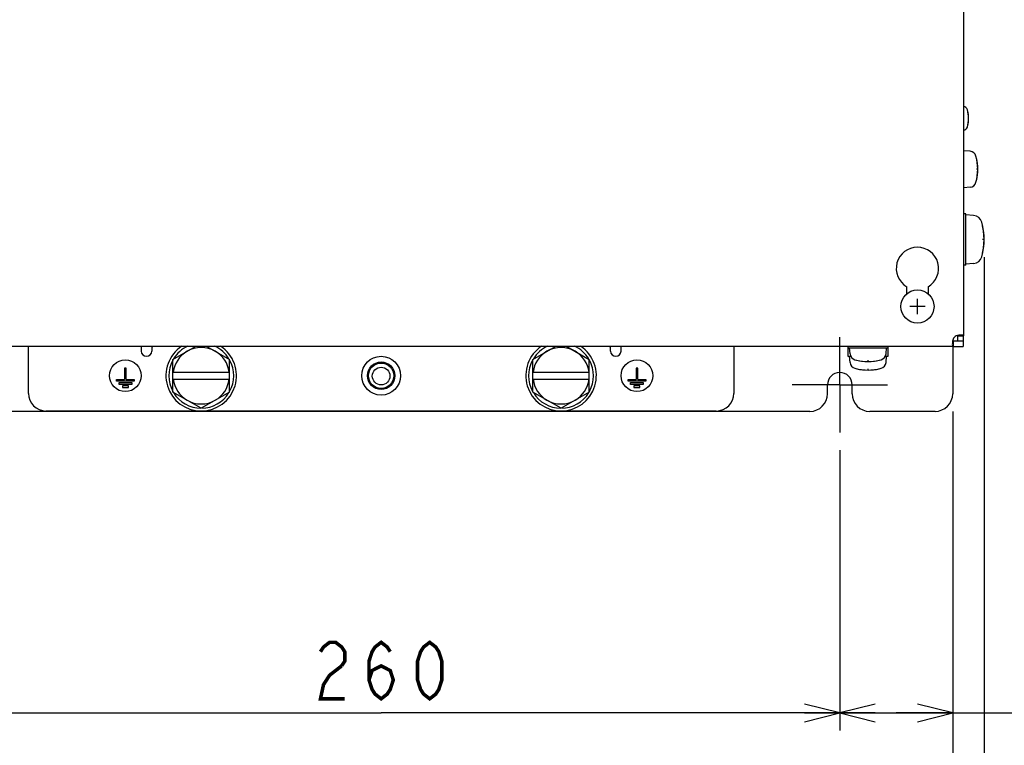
# Model space of a CAD drawing. Extents: x 26 to 410, y 32 to 287.
# Tile 9 of 41: x 62 to 118, y 118 to 159. Entities that reach past the tile are written whole.
import ezdxf

# ---------------------------------------------------------------- set-up
doc = ezdxf.new("R2010")
doc.units = 0
doc.header["$LTSCALE"] = 23.1
doc.linetypes.add('CENTER', pattern=[0.6, 0.375, -0.075, 0.075, -0.075])
doc.layers.get('0').update_dxf_attribs({"linetype": 'CONTINUOUS'})
for name, color, linetype in [('ALL_AXIS', 7, 'CONTINUOUS'), ('ALL_CHAMFER_FEAT', 7, 'CONTINUOUS'), ('ALL_COSM', 7, 'CONTINUOUS'), ('ALL_CURVE', 7, 'CONTINUOUS'), ('ALL_DIM', 7, 'CONTINUOUS'), ('ALL_FEATURES', 7, 'CONTINUOUS')]:
    doc.layers.add(name, color=color, linetype=linetype)
doc.dimstyles.get("Standard").update_dxf_attribs({"dimtxt": 2.5, "dimasz": 2.5, "dimexe": 1.25, "dimexo": 0.625, "dimtad": 1, "dimcen": 2.5, "dimazin": 3, "dimtfac": 1, "dimtmove": 0, "dimatfit": 3})

# ---------------------------------------------------------------- blocks, each defined once
blk = doc.blocks.new('_OPEN')
at = {"color": 0, "linetype": 'BYBLOCK'}
for p, q in [((0, 0), (-1, 0.25)), ((-1, -0.25), (0, 0)), ((-1, 0), (0, 0))]:
    blk.add_line(p, q, dxfattribs=at)
blk = doc.blocks.new('*D13')
at = {"layer": 'ALL_DIM', "color": 2, "linetype": 'CONTINUOUS'}
for p, q in [((56.48, 134.954), (56.48, 119.067)), ((108.48, 134.954), (108.48, 119.067)), ((56.48, 120.067), (82.48, 120.067)), ((108.48, 120.067), (82.48, 120.067))]:
    blk.add_line(p, q, dxfattribs=at)
at = {"layer": 'ALL_DIM', "color": 2, "linetype": 'CONTINUOUS', "xscale": 2, "yscale": 2, "zscale": 2, "rotation": 180}
blk.add_blockref('_OPEN', (56.48, 120.067), dxfattribs=at)
at = {"layer": 'ALL_DIM', "color": 2, "linetype": 'CONTINUOUS', "xscale": 2, "yscale": 2, "zscale": 2}
blk.add_blockref('_OPEN', (108.48, 120.067), dxfattribs=at)
blk = doc.blocks.new('*D14')
at = {"layer": 'ALL_DIM', "color": 2, "linetype": 'CONTINUOUS'}
for p, q in [((114.88, 137.154), (114.88, 119.067)), ((108.48, 134.954), (108.48, 119.067)), ((108.48, 120.067), (111.68, 120.067)), ((114.88, 120.067), (111.68, 120.067)), ((111.68, 120.067), (129.247, 120.067))]:
    blk.add_line(p, q, dxfattribs=at)
at = {"layer": 'ALL_DIM', "color": 2, "linetype": 'CONTINUOUS', "xscale": 2, "yscale": 2, "zscale": 2, "rotation": 180}
blk.add_blockref('_OPEN', (108.48, 120.067), dxfattribs=at)
at = {"layer": 'ALL_DIM', "color": 2, "linetype": 'CONTINUOUS', "xscale": 2, "yscale": 2, "zscale": 2}
blk.add_blockref('_OPEN', (114.88, 120.067), dxfattribs=at)
blk = doc.blocks.new('*D15')
at = {"layer": 'ALL_DIM', "color": 2, "linetype": 'CONTINUOUS'}
for p, q in [((116.66, 145.894), (116.66, 111.977)), ((114.88, 137.154), (114.88, 111.977)), ((114.88, 112.977), (109.88, 112.977)), ((109.88, 112.977), (115.77, 112.977)), ((143.001, 112.977), (115.77, 112.977)), ((116.66, 112.977), (143.001, 112.977))]:
    blk.add_line(p, q, dxfattribs=at)
at = {"layer": 'ALL_DIM', "color": 2, "linetype": 'CONTINUOUS', "xscale": 2, "yscale": 2, "zscale": 2}
blk.add_blockref('_OPEN', (114.88, 112.977), dxfattribs=at)
at = {"layer": 'ALL_DIM', "color": 2, "linetype": 'CONTINUOUS', "xscale": 2, "yscale": 2, "zscale": 2, "rotation": 180}
blk.add_blockref('_OPEN', (116.66, 112.977), dxfattribs=at)
blk = doc.blocks.new('*D16')
at = {"layer": 'ALL_DIM', "color": 2, "linetype": 'CONTINUOUS'}
for p, q in [((50.08, 137.154), (50.08, 111.977)), ((114.88, 137.154), (114.88, 111.977)), ((50.08, 112.977), (82.48, 112.977)), ((114.88, 112.977), (82.48, 112.977))]:
    blk.add_line(p, q, dxfattribs=at)
at = {"layer": 'ALL_DIM', "color": 2, "linetype": 'CONTINUOUS', "xscale": 2, "yscale": 2, "zscale": 2, "rotation": 180}
blk.add_blockref('_OPEN', (50.08, 112.977), dxfattribs=at)
at = {"layer": 'ALL_DIM', "color": 2, "linetype": 'CONTINUOUS', "xscale": 2, "yscale": 2, "zscale": 2}
blk.add_blockref('_OPEN', (114.88, 112.977), dxfattribs=at)

msp = doc.modelspace()

# ---------------------------------------------------------------- linework, layer by layer
at = {"layer": 'ALL_AXIS', "color": 7, "linetype": 'CONTINUOUS'}
for p, q in [((115.52, 152.024), (115.5, 152.024)), ((115.52, 149.724), (115.52, 152.024)), ((115.867, 151.894), (115.52, 151.924)), ((115.52, 149.724), (115.5, 149.724)), ((115.867, 149.854), (115.52, 149.824)), ((115.62, 148.344), (115.5, 148.344)), ((115.62, 145.444), (115.62, 148.344)), ((116.068, 148.255), (115.62, 148.294)), ((115.62, 145.444), (115.5, 145.444)), ((116.068, 145.533), (115.62, 145.494)), ((112.28, 143.802), (112.28, 144.215)), ((113.48, 144.215), (113.48, 143.802)), ((115.5, 141.154), (115.5, 141.433)), ((70.68, 140.098), (71.955, 140.834)), ((72.605, 140.834), (73.88, 140.098)), ((91.08, 140.098), (92.355, 140.834)), ((93.005, 140.834), (94.28, 140.098)), ((108.93, 140.834), (108.93, 140.274)), ((108.93, 140.754), (111.23, 140.754)), ((109.06, 140.407), (109.03, 140.754)), ((111.1, 140.407), (111.13, 140.754)), ((111.23, 140.274), (111.23, 140.834)), ((114.901, 140.834), (115.48, 140.834)), ((115.48, 141.154), (115.5, 141.154)), ((115.48, 141.154), (115.48, 140.834)), ((108.93, 140.274), (109.101, 140.274)), ((109.06, 139.927), (109.03, 140.274)), ((111.059, 140.274), (111.23, 140.274)), ((111.1, 139.927), (111.13, 140.274)), ((72.28, 137.326), (70.68, 138.25)), ((73.88, 138.25), (72.28, 137.326)), ((92.68, 137.326), (91.08, 138.25)), ((94.28, 138.25), (92.68, 137.326))]:
    msp.add_line(p, q, dxfattribs=at)
at = {"layer": 'ALL_AXIS', "color": 7, "linetype": 'CENTER'}
for q in [(108.48, 141.354), (105.78, 138.654), (111.18, 138.654), (108.48, 135.954)]:
    msp.add_line((108.48, 138.654), q, dxfattribs=at)
at = {"layer": 'ALL_AXIS', "color": 3, "linetype": 'CONTINUOUS'}
for p, q in [((115.18, 141.154), (115.18, 141.433)), ((114.901, 141.154), (115.48, 141.154))]:
    msp.add_line(p, q, dxfattribs=at)
at = {"layer": 'ALL_AXIS', "color": 7, "linetype": 'CONTINUOUS'}
for centre, radius in [((112.88, 143.094), 0.94), ((67.98, 139.174), 0.9), ((82.48, 139.154), 0.5), ((96.98, 139.174), 0.9)]:
    msp.add_circle(centre, radius, dxfattribs=at)
for centre, radius, start, end in [((115.461, 154.175), 0.26, 15.8809, 81.2703), ((113.98, 153.754), 1.8, 344.1191, 15.8809), ((115.461, 153.332), 0.26, 278.7297, 344.1191), ((115.834, 151.515), 0.38, 15.3625, 85), ((113.5, 150.874), 2.8, 344.6375, 15.3625), ((115.834, 150.233), 0.38, 275, 344.6375), ((116.022, 147.737), 0.52, 15.8809, 85), ((113.06, 146.894), 3.6, 344.1191, 15.8809), ((112.88, 145.254), 1.2, 300, 240), ((116.022, 146.051), 0.52, 275, 344.1191), ((115.259, 141.075), 0.4, 116.5866, 153.4134), ((72.28, 139.174), 2, 123.3839, 56.6161), ((72.28, 139.174), 1.84, 114.2945, 148.5639), ((72.28, 139.174), 1.6, 60, 120), ((72.28, 139.174), 1.84, 31.4361, 65.7055), ((92.68, 139.174), 2, 123.3839, 56.6161), ((92.68, 139.174), 1.84, 114.2945, 148.5639), ((92.68, 139.174), 1.6, 60, 120), ((92.68, 139.174), 1.84, 31.4361, 65.7055), ((69.18, 140.574), 0.3, 180, 360), ((95.78, 140.574), 0.3, 180, 360), ((109.439, 140.44), 0.38, 185, 254.6375), ((110.721, 140.44), 0.38, 285.3625, 355), ((72.28, 139.174), 1.84, 151.2145, 208.7855), ((72.28, 139.174), 1.84, 331.2145, 28.7855), ((92.68, 139.174), 1.84, 151.2145, 208.7855), ((92.68, 139.174), 1.84, 331.2145, 28.7855), ((109.439, 139.96), 0.38, 185, 254.6375), ((110.08, 142.774), 2.8, 254.6375, 285.3625), ((110.08, 142.294), 2.8, 254.6375, 285.3625), ((110.721, 139.96), 0.38, 285.3625, 355), ((108.48, 138.654), 0.7, 0, 180), ((72.28, 139.174), 1.84, 211.4361, 269.4387), ((72.28, 139.174), 1.84, 270.5613, 328.5639), ((92.68, 139.174), 1.84, 211.4361, 269.4387), ((92.68, 139.174), 1.84, 270.5613, 328.5639), ((72.28, 139.174), 1.6, 240, 300), ((92.68, 139.174), 1.6, 240, 300)]:
    msp.add_arc(centre, radius, start, end, dxfattribs=at)
at = {"layer": 'ALL_CHAMFER_FEAT', "color": 7, "linetype": 'CONTINUOUS'}
for radius in [0.779, 0.719]:
    msp.add_circle((82.48, 139.174), radius, dxfattribs=at)
at = {"layer": 'ALL_COSM', "color": 7, "linetype": 'CONTINUOUS'}
for p, q in [((68.03, 139.594), (67.93, 139.594)), ((67.93, 139.594), (67.93, 138.964)), ((68.03, 138.964), (68.03, 139.594)), ((97.03, 139.594), (96.93, 139.594)), ((96.93, 139.594), (96.93, 138.964)), ((97.03, 138.964), (97.03, 139.594)), ((67.48, 138.964), (67.93, 138.964)), ((67.48, 138.864), (67.48, 138.964)), ((68.48, 138.864), (67.48, 138.864)), ((67.62, 138.784), (68.34, 138.784)), ((67.62, 138.684), (67.62, 138.784)), ((68.34, 138.684), (67.62, 138.684)), ((68.15, 138.604), (67.81, 138.604)), ((67.81, 138.604), (67.81, 138.504)), ((67.81, 138.504), (68.15, 138.504)), ((68.03, 138.964), (68.48, 138.964)), ((68.15, 138.504), (68.15, 138.604)), ((68.34, 138.784), (68.34, 138.684)), ((68.48, 138.964), (68.48, 138.864)), ((96.48, 138.964), (96.93, 138.964)), ((96.48, 138.864), (96.48, 138.964)), ((97.48, 138.864), (96.48, 138.864)), ((96.62, 138.784), (97.34, 138.784)), ((96.62, 138.684), (96.62, 138.784)), ((97.34, 138.684), (96.62, 138.684)), ((97.15, 138.604), (96.81, 138.604)), ((96.81, 138.604), (96.81, 138.504)), ((96.81, 138.504), (97.15, 138.504)), ((97.03, 138.964), (97.48, 138.964)), ((97.15, 138.504), (97.15, 138.604)), ((97.34, 138.784), (97.34, 138.684)), ((97.48, 138.964), (97.48, 138.864))]:
    msp.add_line(p, q, dxfattribs=at)
at = {"layer": 'ALL_CURVE', "color": 40, "linetype": 'CONTINUOUS'}
for p, q in [((115.78, 153.754), (115.73, 153.754)), ((116.3, 150.874), (116.228, 150.874)), ((116.66, 146.894), (116.574, 146.894)), ((112.88, 142.664), (112.88, 143.524)), ((113.31, 143.094), (112.45, 143.094)), ((110.08, 139.974), (110.08, 140.046)), ((110.08, 139.494), (110.08, 139.566))]:
    msp.add_line(p, q, dxfattribs=at)
for centre, radius, start, end in [((113.98, 153.754), 1.8, 346.5066, 13.4934), ((113.5, 150.874), 2.8, 346.9971, 13.0029), ((113.06, 146.894), 3.6, 347.4867, 12.5133), ((110.08, 142.774), 2.8, 256.9971, 283.0029), ((110.08, 142.294), 2.8, 256.9971, 283.0029)]:
    msp.add_arc(centre, radius, start, end, dxfattribs=at)
at = {"layer": 'ALL_DIM', "color": 2, "linetype": 'CONTINUOUS', "const_width": 0.2}
for points in [[(79.04, 123.534), (79.212, 123.801), (79.556, 124.067), (79.9, 124.067), (80.244, 123.801), (80.416, 123.534), (80.416, 123.001), (80.244, 122.734)], [(81.792, 121.934), (81.964, 122.467), (82.48, 122.734), (82.996, 122.467), (83.168, 121.934), (82.996, 121.401), (82.824, 121.134), (82.48, 120.867), (82.136, 121.134), (81.964, 121.401), (81.792, 121.934), (81.792, 123.001), (81.964, 123.534), (82.136, 123.801), (82.48, 124.067), (82.824, 123.801), (82.996, 123.534)], [(85.232, 120.867), (84.888, 121.134), (84.716, 121.401), (84.544, 121.934), (84.544, 123.001), (84.716, 123.534), (84.888, 123.801), (85.232, 124.067), (85.576, 123.801), (85.748, 123.534), (85.92, 123.001), (85.92, 121.934), (85.748, 121.401), (85.576, 121.134), (85.232, 120.867)], [(80.244, 122.734), (79.556, 122.201), (79.212, 121.667), (79.04, 120.867), (80.416, 120.867)]]:
    msp.add_lwpolyline(points, dxfattribs=at)
at = {"layer": 'ALL_FEATURES', "color": 7, "linetype": 'CONTINUOUS'}
for p, q in [((115.5, 169.754), (115.5, 141.433)), ((115.18, 141.433), (115.5, 141.433)), ((114.901, 140.834), (50.059, 140.834)), ((62.48, 138.174), (62.48, 140.834)), ((68.88, 140.834), (68.88, 140.574)), ((69.54, 140.834), (69.48, 140.774)), ((69.48, 140.774), (69.48, 140.574)), ((95.48, 140.774), (95.42, 140.834)), ((95.48, 140.574), (95.48, 140.774)), ((96.08, 140.574), (96.08, 140.834)), ((102.48, 140.834), (102.48, 138.174)), ((114.88, 140.834), (114.88, 138.154)), ((114.901, 141.154), (114.901, 140.834)), ((70.68, 138.25), (70.68, 140.098)), ((73.88, 138.25), (73.88, 140.098)), ((91.08, 138.25), (91.08, 140.098)), ((94.28, 138.25), (94.28, 140.098)), ((70.68, 139.374), (73.88, 139.374)), ((91.08, 139.374), (94.28, 139.374)), ((70.68, 138.974), (73.88, 138.974)), ((91.08, 138.974), (94.28, 138.974)), ((107.78, 138.154), (107.78, 138.654)), ((109.18, 138.154), (109.18, 138.654)), ((106.78, 137.154), (58.18, 137.154)), ((101.48, 137.174), (63.48, 137.174)), ((113.88, 137.154), (110.18, 137.154))]:
    msp.add_line(p, q, dxfattribs=at)
for points in [[(114.901, 141.254), (114.886, 141.188), (114.874, 141.124), (114.866, 141.063), (114.861, 141.007), (114.859, 140.957)], [(115.377, 141.475), (115.35, 141.474), (115.29, 141.47), (115.223, 141.462), (115.153, 141.45), (115.08, 141.433)], [(115.5, 141.433), (115.494, 141.45), (115.475, 141.462), (115.444, 141.47), (115.402, 141.474), (115.377, 141.475)], [(114.859, 140.957), (114.861, 140.914), (114.866, 140.88), (114.874, 140.854), (114.886, 140.839), (114.901, 140.834)]]:
    msp.add_lwpolyline(points, dxfattribs=at)
at = {"layer": 'ALL_FEATURES', "color": 3, "linetype": 'CONTINUOUS'}
for points in [[(115.18, 141.433), (115.178, 141.451), (115.177, 141.454)], [(114.88, 141.157), (114.882, 141.156), (114.901, 141.154)]]:
    msp.add_lwpolyline(points, dxfattribs=at)
at = {"layer": 'ALL_FEATURES', "color": 7, "linetype": 'CONTINUOUS'}
msp.add_circle((82.48, 139.174), 1.1, dxfattribs=at)
for centre, radius, start, end in [((72.28, 139.174), 1.6, 120, 172.8192), ((72.28, 139.174), 1.6, 7.1808, 60), ((92.68, 139.174), 1.6, 120, 172.8192), ((92.68, 139.174), 1.6, 7.1808, 60), ((72.28, 139.174), 1.6, 187.1808, 240), ((72.28, 139.174), 1.6, 300, 352.8192), ((92.68, 139.174), 1.6, 187.1808, 240), ((92.68, 139.174), 1.6, 300, 352.8192), ((63.48, 138.174), 1, 180, 270), ((101.48, 138.174), 1, 270, 360), ((106.78, 138.154), 1, 270, 360), ((110.18, 138.154), 1, 180, 270), ((113.88, 138.154), 1, 270, 360)]:
    msp.add_arc(centre, radius, start, end, dxfattribs=at)

# ---------------------------------------------------------------- dimensions: what is measured, and where the dimension line sits
at = {"layer": 'ALL_DIM', "color": 2, "linetype": 'CONTINUOUS'}
for base, p1, p2, picture, middle in [((116.66, 112.977), (114.88, 137.154), (116.66, 145.894), '*D15', (123.737, 113.777)), ((114.88, 112.977), (50.08, 137.154), (114.88, 137.154), '*D16', (78.352, 113.777)), ((114.88, 120.067), (108.48, 134.954), (114.88, 137.154), '*D14', (118.239, 120.867)), ((108.48, 120.067), (56.48, 134.954), (108.48, 134.954), '*D13', (78.352, 120.867))]:
    dim = msp.add_linear_dim(base=base, p1=p1, p2=p2, dimstyle='Standard', dxfattribs=at)
    dim.commit()
    dim.dimension.update_dxf_attribs({"geometry": picture, "text_midpoint": middle, "dimtype": 128})

doc.saveas('drawing.dxf')
